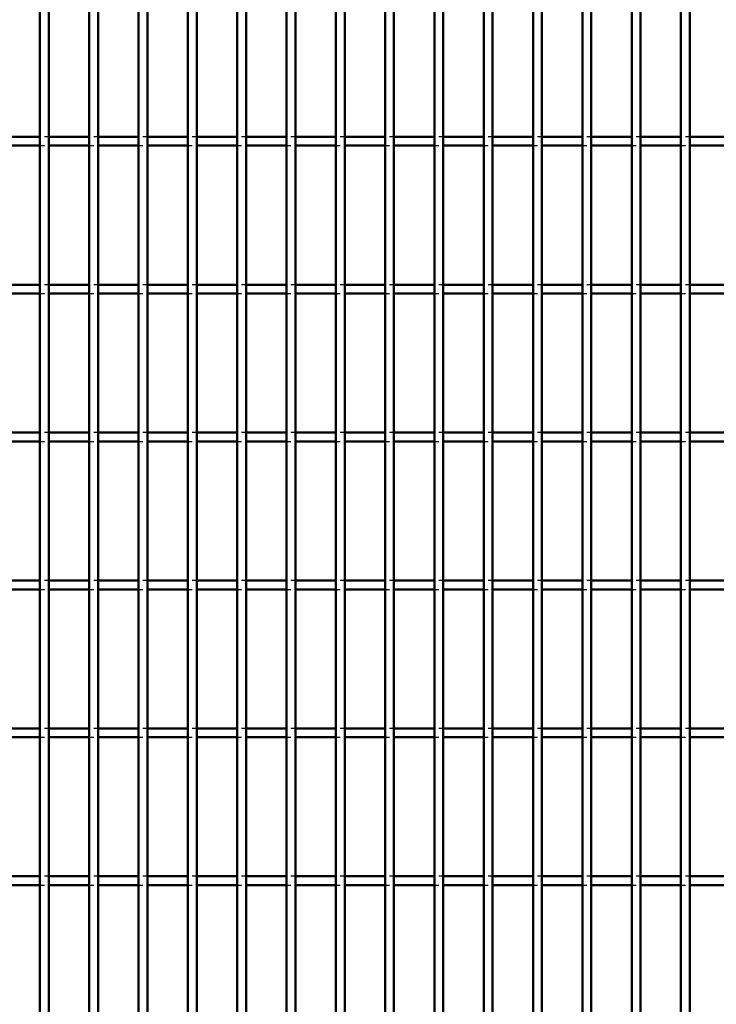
# Model space of a CAD drawing. Header units: millimetres. Extents: x -796 to 511, y -500 to 878.
# Tile 19 of 27: x -178 to -21, y 172 to 394. Entities that reach past the tile are written whole.
import ezdxf

# ---------------------------------------------------------------- set-up
doc = ezdxf.new("R2010")
doc.units = ezdxf.units.MM
doc.linetypes.add('Dashed', pattern=[2, 1, -1])
doc.layers.add('AM_0', color=7, linetype='Continuous', lineweight=50)
doc.layers.add('AM_9', color=6, linetype='Dashed', lineweight=25)

# ---------------------------------------------------------------- blocks, each defined once
blk = doc.blocks.new('27_uoe8doo2cw6pf0fw1f9d2816v________0_in_LPP230331121190010003500_4')
at = {"layer": 'AM_0'}
for p, q in [((-173.205, -498), (-173.205, 498)), ((-171.205, -498), (-171.205, 498))]:
    blk.add_line(p, q, dxfattribs=at)
blk = doc.blocks.new('28_wo4fy5254mpaifmdrznebq7hh________0_in_LPP230331121190010003500_4')
at = {"layer": 'AM_0'}
for p, q in [((-162.095, -498), (-162.095, 498)), ((-160.095, -498), (-160.095, 498))]:
    blk.add_line(p, q, dxfattribs=at)
blk = doc.blocks.new('29_nqjy2el4p0qtgwlksfcfove3o________0_in_LPP230331121190010003500_4')
at = {"layer": 'AM_0'}
for p, q in [((-150.985, -498), (-150.985, 498)), ((-148.985, -498), (-148.985, 498))]:
    blk.add_line(p, q, dxfattribs=at)
blk = doc.blocks.new('30_p3dw8vrqw8dhxllwxodaz4vee________0_in_LPP230331121190010003500_4')
at = {"layer": 'AM_0'}
for p, q in [((-139.875, -498), (-139.875, 498)), ((-137.875, -498), (-137.875, 498))]:
    blk.add_line(p, q, dxfattribs=at)
blk = doc.blocks.new('31_ziikix8v05oab5xhcrbzuh1vh________0_in_LPP230331121190010003500_4')
at = {"layer": 'AM_0'}
for p, q in [((-128.765, -498), (-128.765, 498)), ((-126.765, -498), (-126.765, 498))]:
    blk.add_line(p, q, dxfattribs=at)
blk = doc.blocks.new('32_darnl9hl6rrjjmytuscwp6sib________0_in_LPP230331121190010003500_4')
at = {"layer": 'AM_0'}
for p, q in [((-117.655, -498), (-117.655, 498)), ((-115.655, -498), (-115.655, 498))]:
    blk.add_line(p, q, dxfattribs=at)
blk = doc.blocks.new('33_o6dqtl0kl4k90b0777ndljnle________0_in_LPP230331121190010003500_4')
at = {"layer": 'AM_0'}
for p, q in [((-106.545, -498), (-106.545, 498)), ((-104.545, -498), (-104.545, 498))]:
    blk.add_line(p, q, dxfattribs=at)
blk = doc.blocks.new('34_sbktoz2j26zzb24md7dh8su7h________0_in_LPP230331121190010003500_4')
at = {"layer": 'AM_0'}
for p, q in [((-95.435, -498), (-95.435, 498)), ((-93.435, -498), (-93.435, 498))]:
    blk.add_line(p, q, dxfattribs=at)
blk = doc.blocks.new('35_cxzacs4h6bwcsdw3g3vnhp4ui________0_in_LPP230331121190010003500_4')
at = {"layer": 'AM_0'}
for p, q in [((-84.325, -498), (-84.325, 498)), ((-82.325, -498), (-82.325, 498))]:
    blk.add_line(p, q, dxfattribs=at)
blk = doc.blocks.new('36_3weytel1c8whkgfoc8bl3k3cg________0_in_LPP230331121190010003500_4')
at = {"layer": 'AM_0'}
for p, q in [((-73.215, -498), (-73.215, 498)), ((-71.215, -498), (-71.215, 498))]:
    blk.add_line(p, q, dxfattribs=at)
blk = doc.blocks.new('37_pdfhpgldnhy6cevctr9z6lm3a________0_in_LPP230331121190010003500_4')
at = {"layer": 'AM_0'}
for p, q in [((-62.105, -498), (-62.105, 498)), ((-60.105, -498), (-60.105, 498))]:
    blk.add_line(p, q, dxfattribs=at)
blk = doc.blocks.new('38_vywj8ed1tc9ehftvdq0tan30i________0_in_LPP230331121190010003500_4')
at = {"layer": 'AM_0'}
for p, q in [((-50.995, -498), (-50.995, 498)), ((-48.995, -498), (-48.995, 498))]:
    blk.add_line(p, q, dxfattribs=at)
blk = doc.blocks.new('39_ga2u0l5aiqreag5kr4p7bvc1c________0_in_LPP230331121190010003500_4')
at = {"layer": 'AM_0'}
for p, q in [((-39.885, -498), (-39.885, 498)), ((-37.885, -498), (-37.885, 498))]:
    blk.add_line(p, q, dxfattribs=at)
blk = doc.blocks.new('40_y2k29kan23olmn3w2qli8rpku________0_in_LPP230331121190010003500_4')
at = {"layer": 'AM_0'}
for p, q in [((-28.775, -498), (-28.775, 498)), ((-26.775, -498), (-26.775, 498))]:
    blk.add_line(p, q, dxfattribs=at)
blk = doc.blocks.new('104_1y8gfso8qvxr0xnj53a4eycqd________0_in_LPP230331121190010003500_4')
at = {"layer": 'AM_0'}
for p, q in [((-173.205, 200.98), (-182.315, 200.98)), ((-173.205, 200.98), (-173.205, 198.98)), ((-162.095, 200.98), (-171.205, 200.98)), ((-171.205, 198.98), (-171.205, 200.98)), ((-162.095, 200.98), (-162.095, 198.98)), ((-150.985, 200.98), (-160.095, 200.98)), ((-160.095, 198.98), (-160.095, 200.98)), ((-150.985, 200.98), (-150.985, 198.98)), ((-139.875, 200.98), (-148.985, 200.98)), ((-148.985, 198.98), (-148.985, 200.98)), ((-139.875, 200.98), (-139.875, 198.98)), ((-128.765, 200.98), (-137.875, 200.98)), ((-137.875, 198.98), (-137.875, 200.98)), ((-128.765, 200.98), (-128.765, 198.98)), ((-117.655, 200.98), (-126.765, 200.98)), ((-126.765, 198.98), (-126.765, 200.98)), ((-117.655, 200.98), (-117.655, 198.98)), ((-106.545, 200.98), (-115.655, 200.98)), ((-115.655, 198.98), (-115.655, 200.98)), ((-106.545, 200.98), (-106.545, 198.98)), ((-95.435, 200.98), (-104.545, 200.98)), ((-104.545, 198.98), (-104.545, 200.98)), ((-95.435, 200.98), (-95.435, 198.98)), ((-84.325, 200.98), (-93.435, 200.98)), ((-93.435, 198.98), (-93.435, 200.98)), ((-84.325, 200.98), (-84.325, 198.98)), ((-73.215, 200.98), (-82.325, 200.98)), ((-82.325, 198.98), (-82.325, 200.98)), ((-73.215, 200.98), (-73.215, 198.98)), ((-62.105, 200.98), (-71.215, 200.98)), ((-71.215, 198.98), (-71.215, 200.98)), ((-62.105, 200.98), (-62.105, 198.98)), ((-50.995, 200.98), (-60.105, 200.98)), ((-60.105, 198.98), (-60.105, 200.98)), ((-50.995, 200.98), (-50.995, 198.98)), ((-39.885, 200.98), (-48.995, 200.98)), ((-48.995, 198.98), (-48.995, 200.98)), ((-39.885, 200.98), (-39.885, 198.98)), ((-28.775, 200.98), (-37.885, 200.98)), ((-37.885, 198.98), (-37.885, 200.98)), ((-28.775, 200.98), (-28.775, 198.98)), ((-17.665, 200.98), (-26.775, 200.98)), ((-26.775, 198.98), (-26.775, 200.98)), ((-173.205, 198.98), (-182.315, 198.98)), ((-162.095, 198.98), (-171.205, 198.98)), ((-150.985, 198.98), (-160.095, 198.98)), ((-139.875, 198.98), (-148.985, 198.98)), ((-128.765, 198.98), (-137.875, 198.98)), ((-117.655, 198.98), (-126.765, 198.98)), ((-106.545, 198.98), (-115.655, 198.98)), ((-95.435, 198.98), (-104.545, 198.98)), ((-84.325, 198.98), (-93.435, 198.98)), ((-73.215, 198.98), (-82.325, 198.98)), ((-62.105, 198.98), (-71.215, 198.98)), ((-50.995, 198.98), (-60.105, 198.98)), ((-39.885, 198.98), (-48.995, 198.98)), ((-28.775, 198.98), (-37.885, 198.98)), ((-17.665, 198.98), (-26.775, 198.98))]:
    blk.add_line(p, q, dxfattribs=at)
at = {"layer": 'AM_9'}
for p, q in [((-171.205, 200.98), (-173.205, 200.98)), ((-160.095, 200.98), (-162.095, 200.98)), ((-148.985, 200.98), (-150.985, 200.98)), ((-137.875, 200.98), (-139.875, 200.98)), ((-126.765, 200.98), (-128.765, 200.98)), ((-115.655, 200.98), (-117.655, 200.98)), ((-104.545, 200.98), (-106.545, 200.98)), ((-93.435, 200.98), (-95.435, 200.98)), ((-82.325, 200.98), (-84.325, 200.98)), ((-71.215, 200.98), (-73.215, 200.98)), ((-60.105, 200.98), (-62.105, 200.98)), ((-48.995, 200.98), (-50.995, 200.98)), ((-37.885, 200.98), (-39.885, 200.98)), ((-26.775, 200.98), (-28.775, 200.98)), ((-173.205, 198.98), (-171.205, 198.98)), ((-162.095, 198.98), (-160.095, 198.98)), ((-150.985, 198.98), (-148.985, 198.98)), ((-139.875, 198.98), (-137.875, 198.98)), ((-128.765, 198.98), (-126.765, 198.98)), ((-117.655, 198.98), (-115.655, 198.98)), ((-106.545, 198.98), (-104.545, 198.98)), ((-95.435, 198.98), (-93.435, 198.98)), ((-84.325, 198.98), (-82.325, 198.98)), ((-73.215, 198.98), (-71.215, 198.98)), ((-62.105, 198.98), (-60.105, 198.98)), ((-50.995, 198.98), (-48.995, 198.98)), ((-39.885, 198.98), (-37.885, 198.98)), ((-28.775, 198.98), (-26.775, 198.98))]:
    blk.add_line(p, q, dxfattribs=at)
blk = doc.blocks.new('105_j0px395szhlng35vdjmrpgb6c________0_in_LPP230331121190010003500_4')
at = {"layer": 'AM_0'}
for p, q in [((-173.205, 234.31), (-182.315, 234.31)), ((-173.205, 234.31), (-173.205, 232.31)), ((-162.095, 234.31), (-171.205, 234.31)), ((-171.205, 232.31), (-171.205, 234.31)), ((-162.095, 234.31), (-162.095, 232.31)), ((-150.985, 234.31), (-160.095, 234.31)), ((-160.095, 232.31), (-160.095, 234.31)), ((-150.985, 234.31), (-150.985, 232.31)), ((-139.875, 234.31), (-148.985, 234.31)), ((-148.985, 232.31), (-148.985, 234.31)), ((-139.875, 234.31), (-139.875, 232.31)), ((-128.765, 234.31), (-137.875, 234.31)), ((-137.875, 232.31), (-137.875, 234.31)), ((-128.765, 234.31), (-128.765, 232.31)), ((-117.655, 234.31), (-126.765, 234.31)), ((-126.765, 232.31), (-126.765, 234.31)), ((-117.655, 234.31), (-117.655, 232.31)), ((-106.545, 234.31), (-115.655, 234.31)), ((-115.655, 232.31), (-115.655, 234.31)), ((-106.545, 234.31), (-106.545, 232.31)), ((-95.435, 234.31), (-104.545, 234.31)), ((-104.545, 232.31), (-104.545, 234.31)), ((-95.435, 234.31), (-95.435, 232.31)), ((-84.325, 234.31), (-93.435, 234.31)), ((-93.435, 232.31), (-93.435, 234.31)), ((-84.325, 234.31), (-84.325, 232.31)), ((-73.215, 234.31), (-82.325, 234.31)), ((-82.325, 232.31), (-82.325, 234.31)), ((-73.215, 234.31), (-73.215, 232.31)), ((-62.105, 234.31), (-71.215, 234.31)), ((-71.215, 232.31), (-71.215, 234.31)), ((-62.105, 234.31), (-62.105, 232.31)), ((-50.995, 234.31), (-60.105, 234.31)), ((-60.105, 232.31), (-60.105, 234.31)), ((-50.995, 234.31), (-50.995, 232.31)), ((-39.885, 234.31), (-48.995, 234.31)), ((-48.995, 232.31), (-48.995, 234.31)), ((-39.885, 234.31), (-39.885, 232.31)), ((-28.775, 234.31), (-37.885, 234.31)), ((-37.885, 232.31), (-37.885, 234.31)), ((-28.775, 234.31), (-28.775, 232.31)), ((-17.665, 234.31), (-26.775, 234.31)), ((-26.775, 232.31), (-26.775, 234.31)), ((-173.205, 232.31), (-182.315, 232.31)), ((-162.095, 232.31), (-171.205, 232.31)), ((-150.985, 232.31), (-160.095, 232.31)), ((-139.875, 232.31), (-148.985, 232.31)), ((-128.765, 232.31), (-137.875, 232.31)), ((-117.655, 232.31), (-126.765, 232.31)), ((-106.545, 232.31), (-115.655, 232.31)), ((-95.435, 232.31), (-104.545, 232.31)), ((-84.325, 232.31), (-93.435, 232.31)), ((-73.215, 232.31), (-82.325, 232.31)), ((-62.105, 232.31), (-71.215, 232.31)), ((-50.995, 232.31), (-60.105, 232.31)), ((-39.885, 232.31), (-48.995, 232.31)), ((-28.775, 232.31), (-37.885, 232.31)), ((-17.665, 232.31), (-26.775, 232.31))]:
    blk.add_line(p, q, dxfattribs=at)
at = {"layer": 'AM_9'}
for p, q in [((-171.205, 234.31), (-173.205, 234.31)), ((-160.095, 234.31), (-162.095, 234.31)), ((-148.985, 234.31), (-150.985, 234.31)), ((-137.875, 234.31), (-139.875, 234.31)), ((-126.765, 234.31), (-128.765, 234.31)), ((-115.655, 234.31), (-117.655, 234.31)), ((-104.545, 234.31), (-106.545, 234.31)), ((-93.435, 234.31), (-95.435, 234.31)), ((-82.325, 234.31), (-84.325, 234.31)), ((-71.215, 234.31), (-73.215, 234.31)), ((-60.105, 234.31), (-62.105, 234.31)), ((-48.995, 234.31), (-50.995, 234.31)), ((-37.885, 234.31), (-39.885, 234.31)), ((-26.775, 234.31), (-28.775, 234.31)), ((-173.205, 232.31), (-171.205, 232.31)), ((-162.095, 232.31), (-160.095, 232.31)), ((-150.985, 232.31), (-148.985, 232.31)), ((-139.875, 232.31), (-137.875, 232.31)), ((-128.765, 232.31), (-126.765, 232.31)), ((-117.655, 232.31), (-115.655, 232.31)), ((-106.545, 232.31), (-104.545, 232.31)), ((-95.435, 232.31), (-93.435, 232.31)), ((-84.325, 232.31), (-82.325, 232.31)), ((-73.215, 232.31), (-71.215, 232.31)), ((-62.105, 232.31), (-60.105, 232.31)), ((-50.995, 232.31), (-48.995, 232.31)), ((-39.885, 232.31), (-37.885, 232.31)), ((-28.775, 232.31), (-26.775, 232.31))]:
    blk.add_line(p, q, dxfattribs=at)
blk = doc.blocks.new('106_1fscmhfyd6dlfn4q5b944mp2d________0_in_LPP230331121190010003500_4')
at = {"layer": 'AM_0'}
for p, q in [((-173.205, 267.64), (-182.315, 267.64)), ((-173.205, 267.64), (-173.205, 265.64)), ((-162.095, 267.64), (-171.205, 267.64)), ((-171.205, 265.64), (-171.205, 267.64)), ((-162.095, 267.64), (-162.095, 265.64)), ((-150.985, 267.64), (-160.095, 267.64)), ((-160.095, 265.64), (-160.095, 267.64)), ((-150.985, 267.64), (-150.985, 265.64)), ((-139.875, 267.64), (-148.985, 267.64)), ((-148.985, 265.64), (-148.985, 267.64)), ((-139.875, 267.64), (-139.875, 265.64)), ((-128.765, 267.64), (-137.875, 267.64)), ((-137.875, 265.64), (-137.875, 267.64)), ((-128.765, 267.64), (-128.765, 265.64)), ((-117.655, 267.64), (-126.765, 267.64)), ((-126.765, 265.64), (-126.765, 267.64)), ((-117.655, 267.64), (-117.655, 265.64)), ((-106.545, 267.64), (-115.655, 267.64)), ((-115.655, 265.64), (-115.655, 267.64)), ((-106.545, 267.64), (-106.545, 265.64)), ((-95.435, 267.64), (-104.545, 267.64)), ((-104.545, 265.64), (-104.545, 267.64)), ((-95.435, 267.64), (-95.435, 265.64)), ((-84.325, 267.64), (-93.435, 267.64)), ((-93.435, 265.64), (-93.435, 267.64)), ((-84.325, 267.64), (-84.325, 265.64)), ((-73.215, 267.64), (-82.325, 267.64)), ((-82.325, 265.64), (-82.325, 267.64)), ((-73.215, 267.64), (-73.215, 265.64)), ((-62.105, 267.64), (-71.215, 267.64)), ((-71.215, 265.64), (-71.215, 267.64)), ((-62.105, 267.64), (-62.105, 265.64)), ((-50.995, 267.64), (-60.105, 267.64)), ((-60.105, 265.64), (-60.105, 267.64)), ((-50.995, 267.64), (-50.995, 265.64)), ((-39.885, 267.64), (-48.995, 267.64)), ((-48.995, 265.64), (-48.995, 267.64)), ((-39.885, 267.64), (-39.885, 265.64)), ((-28.775, 267.64), (-37.885, 267.64)), ((-37.885, 265.64), (-37.885, 267.64)), ((-28.775, 267.64), (-28.775, 265.64)), ((-17.665, 267.64), (-26.775, 267.64)), ((-26.775, 265.64), (-26.775, 267.64)), ((-173.205, 265.64), (-182.315, 265.64)), ((-162.095, 265.64), (-171.205, 265.64)), ((-150.985, 265.64), (-160.095, 265.64)), ((-139.875, 265.64), (-148.985, 265.64)), ((-128.765, 265.64), (-137.875, 265.64)), ((-117.655, 265.64), (-126.765, 265.64)), ((-106.545, 265.64), (-115.655, 265.64)), ((-95.435, 265.64), (-104.545, 265.64)), ((-84.325, 265.64), (-93.435, 265.64)), ((-73.215, 265.64), (-82.325, 265.64)), ((-62.105, 265.64), (-71.215, 265.64)), ((-50.995, 265.64), (-60.105, 265.64)), ((-39.885, 265.64), (-48.995, 265.64)), ((-28.775, 265.64), (-37.885, 265.64)), ((-17.665, 265.64), (-26.775, 265.64))]:
    blk.add_line(p, q, dxfattribs=at)
at = {"layer": 'AM_9'}
for p, q in [((-171.205, 267.64), (-173.205, 267.64)), ((-160.095, 267.64), (-162.095, 267.64)), ((-148.985, 267.64), (-150.985, 267.64)), ((-137.875, 267.64), (-139.875, 267.64)), ((-126.765, 267.64), (-128.765, 267.64)), ((-115.655, 267.64), (-117.655, 267.64)), ((-104.545, 267.64), (-106.545, 267.64)), ((-93.435, 267.64), (-95.435, 267.64)), ((-82.325, 267.64), (-84.325, 267.64)), ((-71.215, 267.64), (-73.215, 267.64)), ((-60.105, 267.64), (-62.105, 267.64)), ((-48.995, 267.64), (-50.995, 267.64)), ((-37.885, 267.64), (-39.885, 267.64)), ((-26.775, 267.64), (-28.775, 267.64)), ((-173.205, 265.64), (-171.205, 265.64)), ((-162.095, 265.64), (-160.095, 265.64)), ((-150.985, 265.64), (-148.985, 265.64)), ((-139.875, 265.64), (-137.875, 265.64)), ((-128.765, 265.64), (-126.765, 265.64)), ((-117.655, 265.64), (-115.655, 265.64)), ((-106.545, 265.64), (-104.545, 265.64)), ((-95.435, 265.64), (-93.435, 265.64)), ((-84.325, 265.64), (-82.325, 265.64)), ((-73.215, 265.64), (-71.215, 265.64)), ((-62.105, 265.64), (-60.105, 265.64)), ((-50.995, 265.64), (-48.995, 265.64)), ((-39.885, 265.64), (-37.885, 265.64)), ((-28.775, 265.64), (-26.775, 265.64))]:
    blk.add_line(p, q, dxfattribs=at)
blk = doc.blocks.new('107_e9m03zqei1lqal98xdjc9rk4p________0_in_LPP230331121190010003500_4')
at = {"layer": 'AM_0'}
for p, q in [((-173.205, 300.97), (-182.315, 300.97)), ((-173.205, 300.97), (-173.205, 298.97)), ((-162.095, 300.97), (-171.205, 300.97)), ((-171.205, 298.97), (-171.205, 300.97)), ((-162.095, 300.97), (-162.095, 298.97)), ((-150.985, 300.97), (-160.095, 300.97)), ((-160.095, 298.97), (-160.095, 300.97)), ((-150.985, 300.97), (-150.985, 298.97)), ((-139.875, 300.97), (-148.985, 300.97)), ((-148.985, 298.97), (-148.985, 300.97)), ((-139.875, 300.97), (-139.875, 298.97)), ((-128.765, 300.97), (-137.875, 300.97)), ((-137.875, 298.97), (-137.875, 300.97)), ((-128.765, 300.97), (-128.765, 298.97)), ((-117.655, 300.97), (-126.765, 300.97)), ((-126.765, 298.97), (-126.765, 300.97)), ((-117.655, 300.97), (-117.655, 298.97)), ((-106.545, 300.97), (-115.655, 300.97)), ((-115.655, 298.97), (-115.655, 300.97)), ((-106.545, 300.97), (-106.545, 298.97)), ((-95.435, 300.97), (-104.545, 300.97)), ((-104.545, 298.97), (-104.545, 300.97)), ((-95.435, 300.97), (-95.435, 298.97)), ((-84.325, 300.97), (-93.435, 300.97)), ((-93.435, 298.97), (-93.435, 300.97)), ((-84.325, 300.97), (-84.325, 298.97)), ((-73.215, 300.97), (-82.325, 300.97)), ((-82.325, 298.97), (-82.325, 300.97)), ((-73.215, 300.97), (-73.215, 298.97)), ((-62.105, 300.97), (-71.215, 300.97)), ((-71.215, 298.97), (-71.215, 300.97)), ((-62.105, 300.97), (-62.105, 298.97)), ((-50.995, 300.97), (-60.105, 300.97)), ((-60.105, 298.97), (-60.105, 300.97)), ((-50.995, 300.97), (-50.995, 298.97)), ((-39.885, 300.97), (-48.995, 300.97)), ((-48.995, 298.97), (-48.995, 300.97)), ((-39.885, 300.97), (-39.885, 298.97)), ((-28.775, 300.97), (-37.885, 300.97)), ((-37.885, 298.97), (-37.885, 300.97)), ((-28.775, 300.97), (-28.775, 298.97)), ((-17.665, 300.97), (-26.775, 300.97)), ((-26.775, 298.97), (-26.775, 300.97)), ((-173.205, 298.97), (-182.315, 298.97)), ((-162.095, 298.97), (-171.205, 298.97)), ((-150.985, 298.97), (-160.095, 298.97)), ((-139.875, 298.97), (-148.985, 298.97)), ((-128.765, 298.97), (-137.875, 298.97)), ((-117.655, 298.97), (-126.765, 298.97)), ((-106.545, 298.97), (-115.655, 298.97)), ((-95.435, 298.97), (-104.545, 298.97)), ((-84.325, 298.97), (-93.435, 298.97)), ((-73.215, 298.97), (-82.325, 298.97)), ((-62.105, 298.97), (-71.215, 298.97)), ((-50.995, 298.97), (-60.105, 298.97)), ((-39.885, 298.97), (-48.995, 298.97)), ((-28.775, 298.97), (-37.885, 298.97)), ((-17.665, 298.97), (-26.775, 298.97))]:
    blk.add_line(p, q, dxfattribs=at)
at = {"layer": 'AM_9'}
for p, q in [((-171.205, 300.97), (-173.205, 300.97)), ((-160.095, 300.97), (-162.095, 300.97)), ((-148.985, 300.97), (-150.985, 300.97)), ((-137.875, 300.97), (-139.875, 300.97)), ((-126.765, 300.97), (-128.765, 300.97)), ((-115.655, 300.97), (-117.655, 300.97)), ((-104.545, 300.97), (-106.545, 300.97)), ((-93.435, 300.97), (-95.435, 300.97)), ((-82.325, 300.97), (-84.325, 300.97)), ((-71.215, 300.97), (-73.215, 300.97)), ((-60.105, 300.97), (-62.105, 300.97)), ((-48.995, 300.97), (-50.995, 300.97)), ((-37.885, 300.97), (-39.885, 300.97)), ((-26.775, 300.97), (-28.775, 300.97)), ((-173.205, 298.97), (-171.205, 298.97)), ((-162.095, 298.97), (-160.095, 298.97)), ((-150.985, 298.97), (-148.985, 298.97)), ((-139.875, 298.97), (-137.875, 298.97)), ((-128.765, 298.97), (-126.765, 298.97)), ((-117.655, 298.97), (-115.655, 298.97)), ((-106.545, 298.97), (-104.545, 298.97)), ((-95.435, 298.97), (-93.435, 298.97)), ((-84.325, 298.97), (-82.325, 298.97)), ((-73.215, 298.97), (-71.215, 298.97)), ((-62.105, 298.97), (-60.105, 298.97)), ((-50.995, 298.97), (-48.995, 298.97)), ((-39.885, 298.97), (-37.885, 298.97)), ((-28.775, 298.97), (-26.775, 298.97))]:
    blk.add_line(p, q, dxfattribs=at)
blk = doc.blocks.new('108_gokxb7c2u7c83yk0mxvxdi1fb________0_in_LPP230331121190010003500_4')
at = {"layer": 'AM_0'}
for p, q in [((-173.205, 334.3), (-182.315, 334.3)), ((-173.205, 334.3), (-173.205, 332.3)), ((-162.095, 334.3), (-171.205, 334.3)), ((-171.205, 332.3), (-171.205, 334.3)), ((-162.095, 334.3), (-162.095, 332.3)), ((-150.985, 334.3), (-160.095, 334.3)), ((-160.095, 332.3), (-160.095, 334.3)), ((-150.985, 334.3), (-150.985, 332.3)), ((-139.875, 334.3), (-148.985, 334.3)), ((-148.985, 332.3), (-148.985, 334.3)), ((-139.875, 334.3), (-139.875, 332.3)), ((-128.765, 334.3), (-137.875, 334.3)), ((-137.875, 332.3), (-137.875, 334.3)), ((-128.765, 334.3), (-128.765, 332.3)), ((-117.655, 334.3), (-126.765, 334.3)), ((-126.765, 332.3), (-126.765, 334.3)), ((-117.655, 334.3), (-117.655, 332.3)), ((-106.545, 334.3), (-115.655, 334.3)), ((-115.655, 332.3), (-115.655, 334.3)), ((-106.545, 334.3), (-106.545, 332.3)), ((-95.435, 334.3), (-104.545, 334.3)), ((-104.545, 332.3), (-104.545, 334.3)), ((-95.435, 334.3), (-95.435, 332.3)), ((-84.325, 334.3), (-93.435, 334.3)), ((-93.435, 332.3), (-93.435, 334.3)), ((-84.325, 334.3), (-84.325, 332.3)), ((-73.215, 334.3), (-82.325, 334.3)), ((-82.325, 332.3), (-82.325, 334.3)), ((-73.215, 334.3), (-73.215, 332.3)), ((-62.105, 334.3), (-71.215, 334.3)), ((-71.215, 332.3), (-71.215, 334.3)), ((-62.105, 334.3), (-62.105, 332.3)), ((-50.995, 334.3), (-60.105, 334.3)), ((-60.105, 332.3), (-60.105, 334.3)), ((-50.995, 334.3), (-50.995, 332.3)), ((-39.885, 334.3), (-48.995, 334.3)), ((-48.995, 332.3), (-48.995, 334.3)), ((-39.885, 334.3), (-39.885, 332.3)), ((-28.775, 334.3), (-37.885, 334.3)), ((-37.885, 332.3), (-37.885, 334.3)), ((-28.775, 334.3), (-28.775, 332.3)), ((-17.665, 334.3), (-26.775, 334.3)), ((-26.775, 332.3), (-26.775, 334.3)), ((-173.205, 332.3), (-182.315, 332.3)), ((-162.095, 332.3), (-171.205, 332.3)), ((-150.985, 332.3), (-160.095, 332.3)), ((-139.875, 332.3), (-148.985, 332.3)), ((-128.765, 332.3), (-137.875, 332.3)), ((-117.655, 332.3), (-126.765, 332.3)), ((-106.545, 332.3), (-115.655, 332.3)), ((-95.435, 332.3), (-104.545, 332.3)), ((-84.325, 332.3), (-93.435, 332.3)), ((-73.215, 332.3), (-82.325, 332.3)), ((-62.105, 332.3), (-71.215, 332.3)), ((-50.995, 332.3), (-60.105, 332.3)), ((-39.885, 332.3), (-48.995, 332.3)), ((-28.775, 332.3), (-37.885, 332.3)), ((-17.665, 332.3), (-26.775, 332.3))]:
    blk.add_line(p, q, dxfattribs=at)
at = {"layer": 'AM_9'}
for p, q in [((-171.205, 334.3), (-173.205, 334.3)), ((-160.095, 334.3), (-162.095, 334.3)), ((-148.985, 334.3), (-150.985, 334.3)), ((-137.875, 334.3), (-139.875, 334.3)), ((-126.765, 334.3), (-128.765, 334.3)), ((-115.655, 334.3), (-117.655, 334.3)), ((-104.545, 334.3), (-106.545, 334.3)), ((-93.435, 334.3), (-95.435, 334.3)), ((-82.325, 334.3), (-84.325, 334.3)), ((-71.215, 334.3), (-73.215, 334.3)), ((-60.105, 334.3), (-62.105, 334.3)), ((-48.995, 334.3), (-50.995, 334.3)), ((-37.885, 334.3), (-39.885, 334.3)), ((-26.775, 334.3), (-28.775, 334.3)), ((-173.205, 332.3), (-171.205, 332.3)), ((-162.095, 332.3), (-160.095, 332.3)), ((-150.985, 332.3), (-148.985, 332.3)), ((-139.875, 332.3), (-137.875, 332.3)), ((-128.765, 332.3), (-126.765, 332.3)), ((-117.655, 332.3), (-115.655, 332.3)), ((-106.545, 332.3), (-104.545, 332.3)), ((-95.435, 332.3), (-93.435, 332.3)), ((-84.325, 332.3), (-82.325, 332.3)), ((-73.215, 332.3), (-71.215, 332.3)), ((-62.105, 332.3), (-60.105, 332.3)), ((-50.995, 332.3), (-48.995, 332.3)), ((-39.885, 332.3), (-37.885, 332.3)), ((-28.775, 332.3), (-26.775, 332.3))]:
    blk.add_line(p, q, dxfattribs=at)
blk = doc.blocks.new('109_o7cf0nk9unkuhw9nw6x2jipcb________0_in_LPP230331121190010003500_4')
at = {"layer": 'AM_0'}
for p, q in [((-173.205, 367.63), (-182.315, 367.63)), ((-173.205, 367.63), (-173.205, 365.63)), ((-162.095, 367.63), (-171.205, 367.63)), ((-171.205, 365.63), (-171.205, 367.63)), ((-162.095, 367.63), (-162.095, 365.63)), ((-150.985, 367.63), (-160.095, 367.63)), ((-160.095, 365.63), (-160.095, 367.63)), ((-150.985, 367.63), (-150.985, 365.63)), ((-139.875, 367.63), (-148.985, 367.63)), ((-148.985, 365.63), (-148.985, 367.63)), ((-139.875, 367.63), (-139.875, 365.63)), ((-128.765, 367.63), (-137.875, 367.63)), ((-137.875, 365.63), (-137.875, 367.63)), ((-128.765, 367.63), (-128.765, 365.63)), ((-117.655, 367.63), (-126.765, 367.63)), ((-126.765, 365.63), (-126.765, 367.63)), ((-117.655, 367.63), (-117.655, 365.63)), ((-106.545, 367.63), (-115.655, 367.63)), ((-115.655, 365.63), (-115.655, 367.63)), ((-106.545, 367.63), (-106.545, 365.63)), ((-95.435, 367.63), (-104.545, 367.63)), ((-104.545, 365.63), (-104.545, 367.63)), ((-95.435, 367.63), (-95.435, 365.63)), ((-84.325, 367.63), (-93.435, 367.63)), ((-93.435, 365.63), (-93.435, 367.63)), ((-84.325, 367.63), (-84.325, 365.63)), ((-73.215, 367.63), (-82.325, 367.63)), ((-82.325, 365.63), (-82.325, 367.63)), ((-73.215, 367.63), (-73.215, 365.63)), ((-62.105, 367.63), (-71.215, 367.63)), ((-71.215, 365.63), (-71.215, 367.63)), ((-62.105, 367.63), (-62.105, 365.63)), ((-50.995, 367.63), (-60.105, 367.63)), ((-60.105, 365.63), (-60.105, 367.63)), ((-50.995, 367.63), (-50.995, 365.63)), ((-39.885, 367.63), (-48.995, 367.63)), ((-48.995, 365.63), (-48.995, 367.63)), ((-39.885, 367.63), (-39.885, 365.63)), ((-28.775, 367.63), (-37.885, 367.63)), ((-37.885, 365.63), (-37.885, 367.63)), ((-28.775, 367.63), (-28.775, 365.63)), ((-17.665, 367.63), (-26.775, 367.63)), ((-26.775, 365.63), (-26.775, 367.63)), ((-173.205, 365.63), (-182.315, 365.63)), ((-162.095, 365.63), (-171.205, 365.63)), ((-150.985, 365.63), (-160.095, 365.63)), ((-139.875, 365.63), (-148.985, 365.63)), ((-128.765, 365.63), (-137.875, 365.63)), ((-117.655, 365.63), (-126.765, 365.63)), ((-106.545, 365.63), (-115.655, 365.63)), ((-95.435, 365.63), (-104.545, 365.63)), ((-84.325, 365.63), (-93.435, 365.63)), ((-73.215, 365.63), (-82.325, 365.63)), ((-62.105, 365.63), (-71.215, 365.63)), ((-50.995, 365.63), (-60.105, 365.63)), ((-39.885, 365.63), (-48.995, 365.63)), ((-28.775, 365.63), (-37.885, 365.63)), ((-17.665, 365.63), (-26.775, 365.63))]:
    blk.add_line(p, q, dxfattribs=at)
at = {"layer": 'AM_9'}
for p, q in [((-171.205, 367.63), (-173.205, 367.63)), ((-160.095, 367.63), (-162.095, 367.63)), ((-148.985, 367.63), (-150.985, 367.63)), ((-137.875, 367.63), (-139.875, 367.63)), ((-126.765, 367.63), (-128.765, 367.63)), ((-115.655, 367.63), (-117.655, 367.63)), ((-104.545, 367.63), (-106.545, 367.63)), ((-93.435, 367.63), (-95.435, 367.63)), ((-82.325, 367.63), (-84.325, 367.63)), ((-71.215, 367.63), (-73.215, 367.63)), ((-60.105, 367.63), (-62.105, 367.63)), ((-48.995, 367.63), (-50.995, 367.63)), ((-37.885, 367.63), (-39.885, 367.63)), ((-26.775, 367.63), (-28.775, 367.63)), ((-173.205, 365.63), (-171.205, 365.63)), ((-162.095, 365.63), (-160.095, 365.63)), ((-150.985, 365.63), (-148.985, 365.63)), ((-139.875, 365.63), (-137.875, 365.63)), ((-128.765, 365.63), (-126.765, 365.63)), ((-117.655, 365.63), (-115.655, 365.63)), ((-106.545, 365.63), (-104.545, 365.63)), ((-95.435, 365.63), (-93.435, 365.63)), ((-84.325, 365.63), (-82.325, 365.63)), ((-73.215, 365.63), (-71.215, 365.63)), ((-62.105, 365.63), (-60.105, 365.63)), ((-50.995, 365.63), (-48.995, 365.63)), ((-39.885, 365.63), (-37.885, 365.63)), ((-28.775, 365.63), (-26.775, 365.63))]:
    blk.add_line(p, q, dxfattribs=at)

msp = doc.modelspace()

# ---------------------------------------------------------------- block references
for name in ['27_uoe8doo2cw6pf0fw1f9d2816v________0_in_LPP230331121190010003500_4', '28_wo4fy5254mpaifmdrznebq7hh________0_in_LPP230331121190010003500_4', '29_nqjy2el4p0qtgwlksfcfove3o________0_in_LPP230331121190010003500_4', '30_p3dw8vrqw8dhxllwxodaz4vee________0_in_LPP230331121190010003500_4', '31_ziikix8v05oab5xhcrbzuh1vh________0_in_LPP230331121190010003500_4', '32_darnl9hl6rrjjmytuscwp6sib________0_in_LPP230331121190010003500_4', '33_o6dqtl0kl4k90b0777ndljnle________0_in_LPP230331121190010003500_4', '34_sbktoz2j26zzb24md7dh8su7h________0_in_LPP230331121190010003500_4', '35_cxzacs4h6bwcsdw3g3vnhp4ui________0_in_LPP230331121190010003500_4', '36_3weytel1c8whkgfoc8bl3k3cg________0_in_LPP230331121190010003500_4', '37_pdfhpgldnhy6cevctr9z6lm3a________0_in_LPP230331121190010003500_4', '38_vywj8ed1tc9ehftvdq0tan30i________0_in_LPP230331121190010003500_4', '39_ga2u0l5aiqreag5kr4p7bvc1c________0_in_LPP230331121190010003500_4', '40_y2k29kan23olmn3w2qli8rpku________0_in_LPP230331121190010003500_4', '109_o7cf0nk9unkuhw9nw6x2jipcb________0_in_LPP230331121190010003500_4', '108_gokxb7c2u7c83yk0mxvxdi1fb________0_in_LPP230331121190010003500_4', '107_e9m03zqei1lqal98xdjc9rk4p________0_in_LPP230331121190010003500_4', '106_1fscmhfyd6dlfn4q5b944mp2d________0_in_LPP230331121190010003500_4', '105_j0px395szhlng35vdjmrpgb6c________0_in_LPP230331121190010003500_4', '104_1y8gfso8qvxr0xnj53a4eycqd________0_in_LPP230331121190010003500_4']:
    msp.add_blockref(name, (0, 0))

doc.saveas('drawing.dxf')
